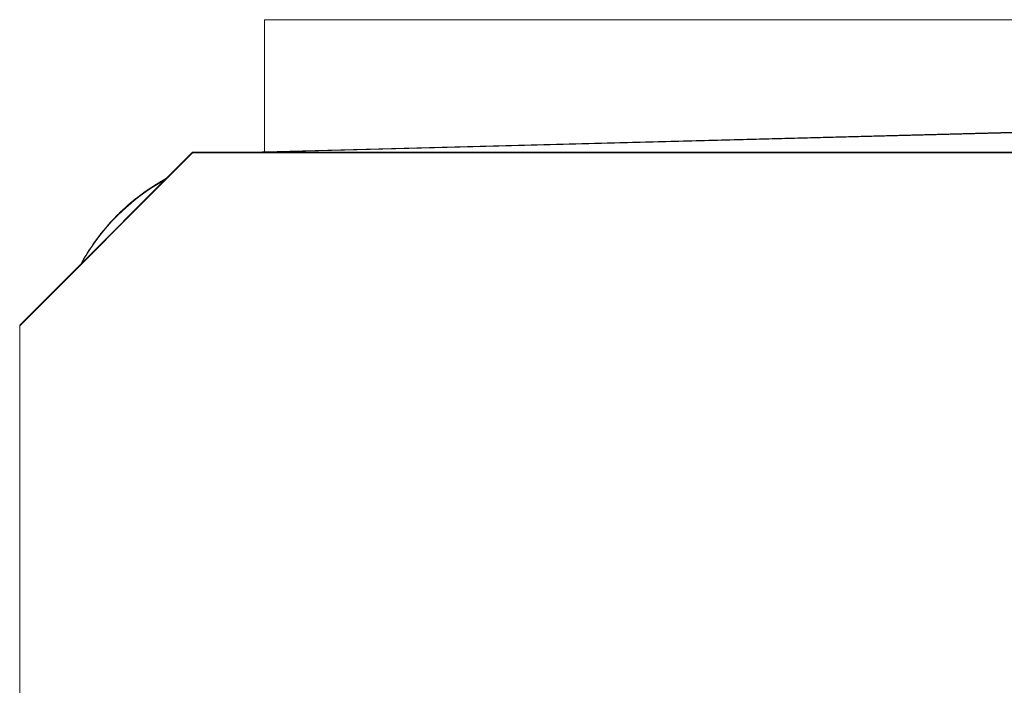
# Model space of a CAD drawing. Extents: x 0 to 796, y 0 to 496.
# Tile 45 of 222: x 108.769 to 109.621, y 319.394 to 319.969. Entities that reach past the tile are written whole.
import ezdxf

# ---------------------------------------------------------------- set-up
doc = ezdxf.new("R2010")
doc.units = 0
doc.header["$LTSCALE"] = 12
doc.header["$MEASUREMENT"] = 0
doc.layers.get('0').update_dxf_attribs({"linetype": 'CONTINUOUS'})
doc.layers.add('X', color=1, linetype='CONTINUOUS')

# ---------------------------------------------------------------- blocks, each defined once
blk = doc.blocks.new('GASTRAIN')
at = {"layer": 'X', "lineweight": 13}
for p, q in [((64.34424, 299.23208), (62.65767, 299.23217)), ((62.65767, 299.23217), (62.65767, 299.1179)), ((62.65767, 299.1179), (64.34424, 299.16216)), ((62.66011, 299.11749), (64.34424, 299.16159)), ((62.59529, 299.11749), (62.57173, 299.09393)), ((62.59529, 299.11699), (62.59529, 299.11749)), ((62.65782, 299.11749), (62.59529, 299.11749)), ((62.65781, 299.11746), (62.65767, 299.1179)), ((62.66011, 299.11749), (62.65782, 299.11746)), ((66.02838, 299.11749), (62.66011, 299.11749)), ((62.44581, 298.96751), (62.59529, 299.11699)), ((66.0932, 299.11699), (62.59529, 299.11699)), ((62.57173, 299.09393), (62.49926, 299.02146)), ((62.49926, 299.02146), (62.44581, 298.96801)), ((62.44581, 298.96801), (62.44581, 298.96751)), ((62.44581, 298.96751), (62.44581, 290.14802))]:
    blk.add_line(p, q, dxfattribs=at)
at = {"layer": 'X', "lineweight": 13, "extrusion": (0, 0, -1)}
for centre, major_axis, ratio, start_param, end_param in [((62.65864, 299.08055), (-0.00097, 0.03736), 0.026062, 0.000036, 0.002086), ((62.66256, 298.93064), (0.18685, 0), 0.999998, -2.633979, -2.07841)]:
    blk.add_ellipse(centre, major_axis=major_axis, ratio=ratio, start_param=start_param, end_param=end_param, dxfattribs=at)
at = {"layer": 'X', "lineweight": 13}
blk.add_open_spline([(62.65767, 299.1179), (62.65485, 299.11783), (62.65204, 299.11769), (62.64923, 299.11749)], degree=3, dxfattribs=at)
for points, knots in [([(62.57279, 299.09499), (62.57054, 299.09376), (62.55443, 299.0845), (62.52713, 299.06283), (62.50728, 299.03634), (62.49909, 299.02162), (62.49868, 299.02088)], [0.3067029, 0.3067029, 0.3067029, 0.3067029, 0.3333333, 0.5, 0.6666667, 0.6754646, 0.6754646, 0.6754646, 0.6754646]), ([(62.57279, 299.09499), (62.56513, 299.09079), (62.55776, 299.08606), (62.53599, 299.0698), (62.52286, 299.05657), (62.51195, 299.04171)], [0.5009915, 0.5009915, 0.5009915, 0.5009915, 0.641293, 0.641293, 0.9373395, 0.9373395, 0.9373395, 0.9373395])]:
    blk.add_open_spline(points, degree=3, knots=knots, dxfattribs=at)

msp = doc.modelspace()

# ---------------------------------------------------------------- block references
msp.add_blockref('GASTRAIN', (46.32301, 20.73732))

doc.saveas('drawing.dxf')
